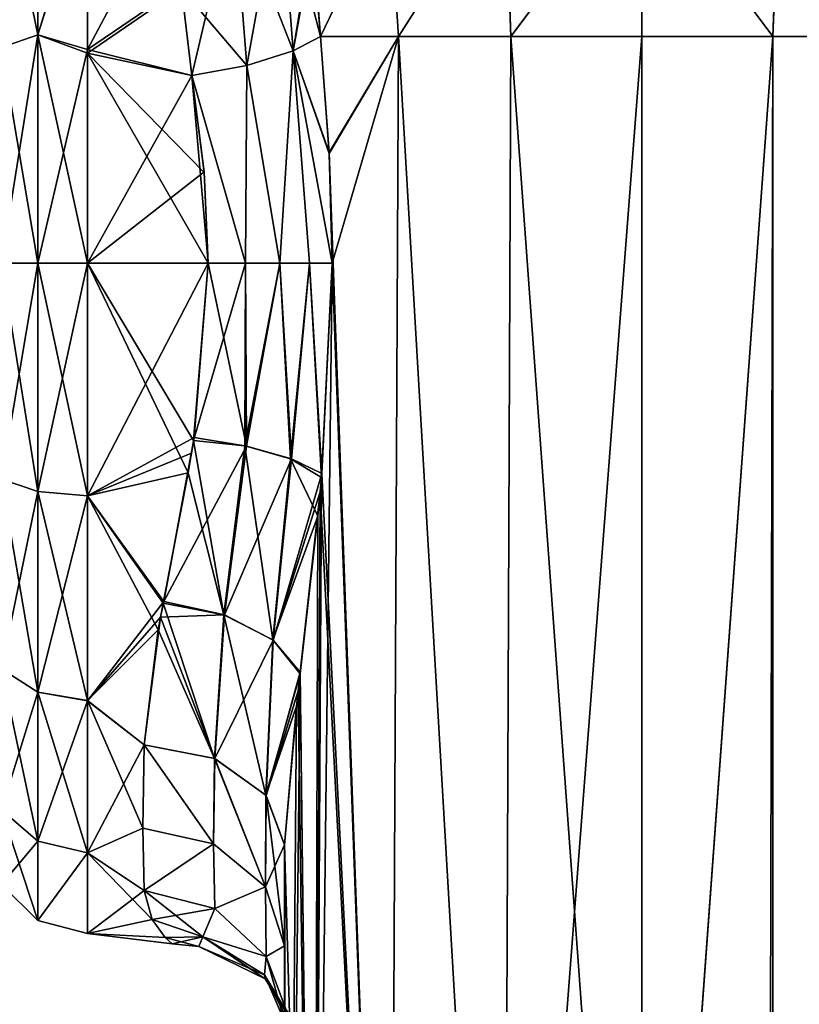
# Model space of a CAD drawing. Extents: x -23 to 470, y -2000 to 0.
# Tile 159 of 172: x 415 to 443, y -54 to -19. Entities that reach past the tile are written whole.
import ezdxf

# ---------------------------------------------------------------- set-up
doc = ezdxf.new("R2010")
doc.units = 0
doc.header["$LTSCALE"] = 64.024212
for name, color, linetype in [('610', 7, 'CONTINUOUS'), ('616', 7, 'CONTINUOUS'), ('617', 7, 'CONTINUOUS'), ('619', 7, 'CONTINUOUS'), ('620', 7, 'CONTINUOUS'), ('623', 7, 'CONTINUOUS'), ('624', 7, 'CONTINUOUS'), ('627', 7, 'CONTINUOUS'), ('628', 7, 'CONTINUOUS'), ('629', 7, 'CONTINUOUS'), ('630', 7, 'CONTINUOUS'), ('648', 7, 'CONTINUOUS'), ('649', 7, 'CONTINUOUS'), ('650', 7, 'CONTINUOUS'), ('651', 7, 'CONTINUOUS'), ('652', 7, 'CONTINUOUS'), ('653', 7, 'CONTINUOUS'), ('654', 7, 'CONTINUOUS')]:
    doc.layers.add(name, color=color, linetype=linetype)

msp = doc.modelspace()

# ---------------------------------------------------------------- linework, layer by layer
at = {"layer": '610', "linetype": 'CONTINUOUS'}
for points in [[(424.45, -48.511, 53.501), (424.45, -52.064, 49.184), (424.45, -65.189, 52.387), (424.45, -48.511, 53.501)], [(424.45, -71.85, 53.5), (424.45, -48.511, 53.501), (424.45, -65.189, 52.387), (424.45, -71.85, 53.5)], [(424.45, -52.064, 16.816), (424.45, -48.512, 12.5), (424.45, -59.28, 16.808), (424.45, -52.064, 16.816)], [(424.45, -59.28, 16.808), (424.45, -48.512, 12.5), (424.45, -65.2, 13.61), (424.45, -59.28, 16.808)], [(424.45, -65.2, 13.61), (424.45, -48.512, 12.5), (424.45, -71.85, 12.5), (424.45, -65.2, 13.61)], [(424.45, -54.723, 21.735), (424.45, -52.064, 16.816), (424.45, -59.28, 16.808), (424.45, -54.723, 21.735)], [(424.45, -52.064, 49.184), (424.45, -54.723, 44.265), (424.45, -59.277, 49.19), (424.45, -52.064, 49.184)], [(424.45, -65.189, 52.387), (424.45, -52.064, 49.184), (424.45, -59.277, 49.19), (424.45, -65.189, 52.387)]]:
    msp.add_3dface(points, dxfattribs=at)
at = {"layer": '616', "linetype": 'CONTINUOUS'}
for points in [[(425.714, -20, 7.232), (428.464, -20, 3.415), (426.022, -24.125, 6.615), (425.714, -20, 7.232)], [(426.022, -24.125, 6.615), (428.464, -20, 3.415), (426.124, -28, 6.429), (426.022, -24.125, 6.615)], [(428.464, -20, 3.415), (428.161, -83.45, 3.712), (426.124, -28, 6.429), (428.464, -20, 3.415)], [(432.176, -83.45, 0.989), (428.161, -83.45, 3.712), (428.464, -20, 3.415), (432.176, -83.45, 0.989)], [(432.43, -20, 0.885), (432.176, -83.45, 0.989), (428.464, -20, 3.415), (432.43, -20, 0.885)], [(437.05, -83.45), (432.176, -83.45, 0.989), (437.05, -20), (437.05, -83.45)], [(437.05, -20), (432.176, -83.45, 0.989), (432.43, -20, 0.885), (437.05, -20)], [(441.742, -1916.55, 0.955), (437.05, -1916.55), (441.67, -20, 0.885), (441.742, -1916.55, 0.955)], [(437.05, -1916.55), (437.05, -83.45), (441.67, -20, 0.885), (437.05, -1916.55)], [(441.67, -20, 0.885), (437.05, -83.45), (437.05, -20), (441.67, -20, 0.885)], [(445.636, -20, 3.415), (441.742, -1916.55, 0.955), (441.67, -20, 0.885), (445.636, -20, 3.415)], [(445.795, -1916.55, 3.667), (441.742, -1916.55, 0.955), (445.636, -20, 3.415), (445.795, -1916.55, 3.667)], [(428.161, -83.45, 3.712), (425.487, -83.45, 7.752), (426.124, -28, 6.429), (428.161, -83.45, 3.712)], [(426.124, -28, 6.429), (425.487, -83.45, 7.752), (425.755, -35.552, 7.144), (426.124, -28, 6.429)], [(425.755, -35.552, 7.144), (425.487, -83.45, 7.752), (425.624, -36.92, 7.431), (425.755, -35.552, 7.144)], [(425.624, -36.92, 7.431), (425.487, -83.45, 7.752), (424.995, -42.481, 9.195), (425.624, -36.92, 7.431)], [(425.487, -83.45, 7.752), (424.55, -83.45, 12.5), (424.995, -42.481, 9.195), (425.487, -83.45, 7.752)], [(424.995, -42.481, 9.195), (424.55, -83.45, 12.5), (424.87, -43.617, 9.689), (424.995, -42.481, 9.195)], [(424.55, -83.45, 12.5), (424.45, -48.512, 12.5), (424.87, -43.617, 9.689), (424.55, -83.45, 12.5)], [(424.45, -71.85, 12.5), (424.45, -48.512, 12.5), (424.55, -83.45, 12.5), (424.45, -71.85, 12.5)]]:
    msp.add_3dface(points, dxfattribs=at)
at = {"layer": '617', "linetype": 'CONTINUOUS'}
for points in [[(432.43, -20, 0.885), (432.228, -14.119, 1.899), (437.065, -13.82, 0.979), (432.43, -20, 0.885)], [(437.05, -20), (432.43, -20, 0.885), (437.065, -13.82, 0.979), (437.05, -20)], [(441.67, -20, 0.885), (437.05, -20), (437.065, -13.82, 0.979), (441.67, -20, 0.885)], [(441.67, -20, 0.885), (437.065, -13.82, 0.979), (441.9, -14.122, 1.91), (441.67, -20, 0.885)], [(428.464, -20, 3.415), (428.142, -14.972, 4.527), (432.228, -14.119, 1.899), (428.464, -20, 3.415)], [(432.43, -20, 0.885), (428.464, -20, 3.415), (432.228, -14.119, 1.899), (432.43, -20, 0.885)], [(445.636, -20, 3.415), (441.67, -20, 0.885), (441.9, -14.122, 1.91), (445.636, -20, 3.415)], [(445.636, -20, 3.415), (441.9, -14.122, 1.91), (445.979, -14.979, 4.548), (445.636, -20, 3.415)], [(428.142, -14.972, 4.527), (425.714, -20, 7.232), (425.453, -16.791, 8.266), (428.142, -14.972, 4.527)], [(428.464, -20, 3.415), (425.714, -20, 7.232), (428.142, -14.972, 4.527), (428.464, -20, 3.415)]]:
    msp.add_3dface(points, dxfattribs=at)
at = {"layer": '619', "linetype": 'CONTINUOUS'}
for points in [[(432.216, -14.129, 64.099), (432.429, -20, 65.115), (437.048, -13.828, 65.024), (432.216, -14.129, 64.099)], [(432.429, -20, 65.115), (437.049, -20, 66), (437.048, -13.828, 65.024), (432.429, -20, 65.115)], [(437.049, -20, 66), (441.669, -20, 65.115), (437.048, -13.828, 65.024), (437.049, -20, 66)], [(437.048, -13.828, 65.024), (441.669, -20, 65.115), (441.881, -14.128, 64.1), (437.048, -13.828, 65.024)], [(428.135, -14.982, 61.468), (428.464, -20, 62.584), (432.216, -14.129, 64.099), (428.135, -14.982, 61.468)], [(428.464, -20, 62.584), (432.429, -20, 65.115), (432.216, -14.129, 64.099), (428.464, -20, 62.584)], [(441.669, -20, 65.115), (445.635, -20, 62.586), (441.881, -14.128, 64.1), (441.669, -20, 65.115)], [(441.881, -14.128, 64.1), (445.635, -20, 62.586), (445.962, -14.981, 61.471), (441.881, -14.128, 64.1)], [(425.43, -16.316, 57.532), (425.714, -20, 58.768), (428.135, -14.982, 61.468), (425.43, -16.316, 57.532)], [(425.714, -20, 58.768), (428.464, -20, 62.584), (428.135, -14.982, 61.468), (425.714, -20, 58.768)], [(425.447, -16.673, 57.686), (425.714, -20, 58.768), (425.43, -16.316, 57.532), (425.447, -16.673, 57.686)]]:
    msp.add_3dface(points, dxfattribs=at)
at = {"layer": '620', "linetype": 'CONTINUOUS'}
for points in [[(425.714, -20, 58.768), (426.021, -24.097, 59.382), (428.464, -20, 62.584), (425.714, -20, 58.768)], [(426.021, -24.097, 59.382), (428.162, -83.45, 62.29), (428.464, -20, 62.584), (426.021, -24.097, 59.382)], [(428.162, -83.45, 62.29), (432.175, -83.45, 65.01), (428.464, -20, 62.584), (428.162, -83.45, 62.29)], [(428.464, -20, 62.584), (432.175, -83.45, 65.01), (432.429, -20, 65.115), (428.464, -20, 62.584)], [(432.175, -83.45, 65.01), (437.05, -83.45, 66), (432.429, -20, 65.115), (432.175, -83.45, 65.01)], [(432.429, -20, 65.115), (437.05, -83.45, 66), (437.049, -20, 66), (432.429, -20, 65.115)], [(437.049, -20, 66), (437.05, -83.45, 66), (441.669, -20, 65.115), (437.049, -20, 66)], [(437.05, -83.45, 66), (441.742, -1916.55, 65.045), (441.669, -20, 65.115), (437.05, -83.45, 66)], [(441.669, -20, 65.115), (441.742, -1916.55, 65.045), (445.635, -20, 62.586), (441.669, -20, 65.115)], [(441.742, -1916.55, 65.045), (445.795, -1916.55, 62.333), (445.635, -20, 62.586), (441.742, -1916.55, 65.045)], [(426.124, -28, 59.571), (428.162, -83.45, 62.29), (426.021, -24.097, 59.382), (426.124, -28, 59.571)], [(425.769, -35.419, 58.884), (428.162, -83.45, 62.29), (426.124, -28, 59.571), (425.769, -35.419, 58.884)], [(425.708, -36.064, 58.755), (428.162, -83.45, 62.29), (425.769, -35.419, 58.884), (425.708, -36.064, 58.755)], [(425.003, -42.414, 56.833), (425.487, -83.45, 58.248), (425.708, -36.064, 58.755), (425.003, -42.414, 56.833)], [(425.487, -83.45, 58.248), (428.162, -83.45, 62.29), (425.708, -36.064, 58.755), (425.487, -83.45, 58.248)], [(424.928, -43.076, 56.552), (425.487, -83.45, 58.248), (425.003, -42.414, 56.833), (424.928, -43.076, 56.552)], [(424.45, -48.511, 53.501), (425.487, -83.45, 58.248), (424.928, -43.076, 56.552), (424.45, -48.511, 53.501)], [(424.45, -48.511, 53.501), (424.45, -71.85, 53.5), (425.487, -83.45, 58.248), (424.45, -48.511, 53.501)]]:
    msp.add_3dface(points, dxfattribs=at)
at = {"layer": '623', "linetype": 'CONTINUOUS'}
for points in [[(417.5, -20.463, 55.786), (420.714, -14.419, 52.788), (417.5, -14.241, 52.665), (417.5, -20.463, 55.786)], [(417.5, -20.595, 10.171), (417.5, -14.393, 13.23), (420.814, -18.316, 11.04), (417.5, -20.595, 10.171)], [(420.806, -18.205, 54.91), (420.714, -14.419, 52.788), (417.5, -20.463, 55.786), (420.806, -18.205, 54.91)], [(421.18, -21.379, 56.069), (420.806, -18.205, 54.91), (417.5, -20.463, 55.786), (421.18, -21.379, 56.069)], [(421.18, -21.379, 9.931), (417.5, -20.595, 10.171), (420.814, -18.316, 11.04), (421.18, -21.379, 9.931)], [(417.5, -28, 57), (421.18, -21.379, 56.069), (417.5, -20.463, 55.786), (417.5, -28, 57)], [(417.5, -28, 9), (417.5, -20.595, 10.171), (421.753, -28, 9), (417.5, -28, 9)], [(421.753, -28, 9), (417.5, -20.595, 10.171), (421.611, -24.8, 9.214), (421.753, -28, 9)], [(421.611, -24.8, 9.214), (417.5, -20.595, 10.171), (421.18, -21.379, 9.931), (421.611, -24.8, 9.214)], [(421.61, -24.783, 56.783), (421.18, -21.379, 56.069), (417.5, -28, 57), (421.61, -24.783, 56.783)], [(421.753, -28, 57), (421.61, -24.783, 56.783), (417.5, -28, 57), (421.753, -28, 57)]]:
    msp.add_3dface(points, dxfattribs=at)
at = {"layer": '624', "linetype": 'CONTINUOUS'}
for points in [[(421.753, -28, 57), (417.5, -28, 57), (417.5, -36.199, 55.556), (421.753, -28, 57)], [(421.753, -28, 57), (417.5, -36.199, 55.556), (421.259, -34.147, 56.199), (421.753, -28, 57)], [(417.5, -28, 9), (421.753, -28, 9), (421.237, -34.251, 9.828), (417.5, -28, 9)], [(421.054, -35.385, 10.165), (417.5, -28, 9), (421.237, -34.251, 9.828), (421.054, -35.385, 10.165)], [(417.5, -28, 9), (421.054, -35.385, 10.165), (417.5, -36.198, 10.444), (417.5, -28, 9)], [(421.259, -34.147, 56.199), (417.5, -36.199, 55.556), (421.171, -34.696, 56.047), (421.259, -34.147, 56.199)], [(421.171, -34.696, 56.047), (417.5, -36.199, 55.556), (420.189, -39.931, 53.825), (421.171, -34.696, 56.047)], [(421.054, -35.385, 10.165), (420.174, -39.984, 12.206), (417.5, -36.198, 10.444), (421.054, -35.385, 10.165)], [(420.174, -39.984, 12.206), (419.998, -40.926, 12.778), (417.5, -36.198, 10.444), (420.174, -39.984, 12.206)], [(417.5, -36.198, 10.444), (419.998, -40.926, 12.778), (417.5, -43.423, 14.612), (417.5, -36.198, 10.444)], [(417.5, -36.199, 55.556), (417.5, -43.427, 51.385), (420.189, -39.931, 53.825), (417.5, -36.199, 55.556)], [(420.189, -39.931, 53.825), (417.5, -43.427, 51.385), (420.08, -40.485, 53.497), (420.189, -39.931, 53.825)], [(420.08, -40.485, 53.497), (417.5, -43.427, 51.385), (419.5, -44.976, 49.966), (420.08, -40.485, 53.497)], [(419.998, -40.926, 12.778), (419.5, -44.976, 16.034), (417.5, -43.423, 14.612), (419.998, -40.926, 12.778)], [(417.5, -43.423, 14.612), (419.5, -44.976, 16.034), (419.45, -47.915, 19.607), (417.5, -43.423, 14.612)], [(417.5, -48.79, 21.009), (417.5, -43.423, 14.612), (419.45, -47.915, 19.607), (417.5, -48.79, 21.009)], [(417.5, -43.427, 51.385), (417.5, -48.791, 44.989), (419.5, -44.976, 49.966), (417.5, -43.427, 51.385)], [(419.5, -44.976, 49.966), (417.5, -48.791, 44.989), (419.45, -47.915, 46.393), (419.5, -44.976, 49.966)], [(419.5, -50.115, 23.677), (417.5, -48.79, 21.009), (419.45, -47.915, 19.607), (419.5, -50.115, 23.677)], [(419.45, -47.915, 46.393), (417.5, -48.791, 44.989), (419.5, -50.115, 42.323), (419.45, -47.915, 46.393)], [(417.5, -51.636, 28.839), (417.5, -48.79, 21.009), (419.78, -51.134, 26.611), (417.5, -51.636, 28.839)], [(419.78, -51.134, 26.611), (417.5, -48.79, 21.009), (419.5, -50.115, 23.677), (419.78, -51.134, 26.611)], [(417.5, -48.791, 44.989), (417.5, -51.637, 37.161), (419.5, -50.115, 42.323), (417.5, -48.791, 44.989)], [(419.5, -50.115, 42.323), (417.5, -51.637, 37.161), (419.781, -51.135, 39.385), (419.5, -50.115, 42.323)], [(420.239, -51.775, 29.721), (417.5, -51.636, 28.839), (419.78, -51.134, 26.611), (420.239, -51.775, 29.721)], [(419.781, -51.135, 39.385), (417.5, -51.637, 37.161), (420.236, -51.772, 36.302), (419.781, -51.135, 39.385)], [(417.5, -51.637, 37.161), (417.5, -51.636, 28.839), (420.236, -51.772, 36.302), (417.5, -51.637, 37.161)], [(420.236, -51.772, 36.302), (417.5, -51.636, 28.839), (420.486, -52, 33.02), (420.236, -51.772, 36.302)], [(420.486, -52, 33.02), (417.5, -51.636, 28.839), (420.239, -51.775, 29.721), (420.486, -52, 33.02)]]:
    msp.add_3dface(points, dxfattribs=at)
at = {"layer": '627', "linetype": 'CONTINUOUS'}
for points in [[(415.75, -19.952, 10.888), (414.468, -13.699, 15.957), (415.75, -12.875, 14.974), (415.75, -19.952, 10.888)], [(414.468, -13.699, 50.043), (414.468, -20.391, 53.907), (415.75, -12.875, 51.026), (414.468, -13.699, 50.043)], [(415.75, -12.875, 51.026), (414.468, -20.391, 53.907), (415.75, -19.952, 55.112), (415.75, -12.875, 51.026)], [(417.5, -14.241, 52.665), (415.75, -12.875, 51.026), (415.75, -19.952, 55.112), (417.5, -14.241, 52.665)], [(417.5, -14.393, 13.23), (415.75, -19.952, 10.888), (415.75, -12.875, 14.974), (417.5, -14.393, 13.23)], [(414.468, -20.391, 12.093), (414.468, -13.699, 15.957), (415.75, -19.952, 10.888), (414.468, -20.391, 12.093)], [(417.5, -20.463, 55.786), (417.5, -14.241, 52.665), (415.75, -19.952, 55.112), (417.5, -20.463, 55.786)], [(417.5, -14.393, 13.23), (417.5, -20.595, 10.171), (415.75, -19.952, 10.888), (417.5, -14.393, 13.23)], [(414.468, -28, 55.248), (415.75, -28, 56.531), (415.75, -19.952, 55.112), (414.468, -28, 55.248)], [(414.468, -20.391, 53.907), (414.468, -28, 55.248), (415.75, -19.952, 55.112), (414.468, -20.391, 53.907)], [(415.75, -28, 9.469), (414.468, -20.391, 12.093), (415.75, -19.952, 10.888), (415.75, -28, 9.469)], [(415.75, -28, 56.531), (417.5, -20.463, 55.786), (415.75, -19.952, 55.112), (415.75, -28, 56.531)], [(417.5, -20.595, 10.171), (417.5, -28, 9), (415.75, -19.952, 10.888), (417.5, -20.595, 10.171)], [(417.5, -28, 9), (415.75, -28, 9.469), (415.75, -19.952, 10.888), (417.5, -28, 9)], [(415.75, -28, 9.469), (414.468, -28, 10.752), (414.468, -20.391, 12.093), (415.75, -28, 9.469)], [(417.5, -28, 57), (417.5, -20.463, 55.786), (415.75, -28, 56.531), (417.5, -28, 57)]]:
    msp.add_3dface(points, dxfattribs=at)
at = {"layer": '628', "linetype": 'CONTINUOUS'}
for points in [[(414.468, -28, 55.248), (414.468, -35.609, 53.907), (415.75, -28, 56.531), (414.468, -28, 55.248)], [(415.75, -28, 56.531), (414.468, -35.609, 53.907), (415.75, -36.048, 55.112), (415.75, -28, 56.531)], [(414.468, -35.609, 12.093), (414.468, -28, 10.752), (415.75, -36.048, 10.888), (414.468, -35.609, 12.093)], [(415.75, -36.048, 10.888), (414.468, -28, 10.752), (415.75, -28, 9.469), (415.75, -36.048, 10.888)], [(417.5, -36.199, 55.556), (417.5, -28, 57), (415.75, -36.048, 55.112), (417.5, -36.199, 55.556)], [(417.5, -28, 57), (415.75, -28, 56.531), (415.75, -36.048, 55.112), (417.5, -28, 57)], [(417.5, -28, 9), (417.5, -36.198, 10.444), (415.75, -28, 9.469), (417.5, -28, 9)], [(417.5, -36.198, 10.444), (415.75, -36.048, 10.888), (415.75, -28, 9.469), (417.5, -36.198, 10.444)], [(414.468, -35.609, 53.907), (414.468, -42.301, 50.043), (415.75, -36.048, 55.112), (414.468, -35.609, 53.907)], [(414.468, -42.301, 15.957), (414.468, -35.609, 12.093), (415.75, -43.125, 14.974), (414.468, -42.301, 15.957)], [(415.75, -43.125, 14.974), (414.468, -35.609, 12.093), (415.75, -36.048, 10.888), (415.75, -43.125, 14.974)], [(415.75, -36.048, 55.112), (414.468, -42.301, 50.043), (415.75, -43.125, 51.026), (415.75, -36.048, 55.112)], [(417.5, -36.198, 10.444), (417.5, -43.423, 14.612), (415.75, -36.048, 10.888), (417.5, -36.198, 10.444)], [(417.5, -43.423, 14.612), (415.75, -43.125, 14.974), (415.75, -36.048, 10.888), (417.5, -43.423, 14.612)], [(417.5, -36.199, 55.556), (415.75, -36.048, 55.112), (415.75, -43.125, 51.026), (417.5, -36.199, 55.556)], [(417.5, -43.427, 51.385), (417.5, -36.199, 55.556), (415.75, -43.125, 51.026), (417.5, -43.427, 51.385)], [(414.468, -42.301, 50.043), (414.468, -47.268, 44.124), (415.75, -43.125, 51.026), (414.468, -42.301, 50.043)], [(414.468, -47.268, 21.876), (414.468, -42.301, 15.957), (415.75, -48.378, 21.234), (414.468, -47.268, 21.876)], [(415.75, -48.378, 21.234), (414.468, -42.301, 15.957), (415.75, -43.125, 14.974), (415.75, -48.378, 21.234)], [(415.75, -43.125, 51.026), (414.468, -47.268, 44.124), (415.75, -48.378, 44.766), (415.75, -43.125, 51.026)], [(417.5, -43.423, 14.612), (417.5, -48.79, 21.009), (415.75, -43.125, 14.974), (417.5, -43.423, 14.612)], [(417.5, -48.79, 21.009), (415.75, -48.378, 21.234), (415.75, -43.125, 14.974), (417.5, -48.79, 21.009)], [(417.5, -43.427, 51.385), (415.75, -43.125, 51.026), (415.75, -48.378, 44.766), (417.5, -43.427, 51.385)], [(417.5, -48.791, 44.989), (417.5, -43.427, 51.385), (415.75, -48.378, 44.766), (417.5, -48.791, 44.989)], [(414.468, -47.268, 44.124), (414.468, -49.91, 36.863), (415.75, -48.378, 44.766), (414.468, -47.268, 44.124)], [(414.468, -49.91, 29.137), (414.468, -47.268, 21.876), (415.75, -51.174, 28.914), (414.468, -49.91, 29.137)], [(415.75, -51.174, 28.914), (414.468, -47.268, 21.876), (415.75, -48.378, 21.234), (415.75, -51.174, 28.914)], [(415.75, -48.378, 44.766), (414.468, -49.91, 36.863), (415.75, -51.174, 37.086), (415.75, -48.378, 44.766)], [(417.5, -48.79, 21.009), (415.75, -51.174, 28.914), (415.75, -48.378, 21.234), (417.5, -48.79, 21.009)], [(417.5, -48.791, 44.989), (415.75, -48.378, 44.766), (415.75, -51.174, 37.086), (417.5, -48.791, 44.989)], [(417.5, -48.79, 21.009), (417.5, -51.636, 28.839), (415.75, -51.174, 28.914), (417.5, -48.79, 21.009)], [(417.5, -51.637, 37.161), (417.5, -48.791, 44.989), (415.75, -51.174, 37.086), (417.5, -51.637, 37.161)], [(414.468, -49.91, 36.863), (414.468, -49.91, 29.137), (415.75, -51.174, 37.086), (414.468, -49.91, 36.863)], [(415.75, -51.174, 37.086), (414.468, -49.91, 29.137), (415.75, -51.174, 28.914), (415.75, -51.174, 37.086)], [(417.5, -51.636, 28.839), (417.5, -51.637, 37.161), (415.75, -51.174, 28.914), (417.5, -51.636, 28.839)], [(417.5, -51.637, 37.161), (415.75, -51.174, 37.086), (415.75, -51.174, 28.914), (417.5, -51.637, 37.161)]]:
    msp.add_3dface(points, dxfattribs=at)
at = {"layer": '629', "linetype": 'CONTINUOUS'}
for points in [[(419.5, -44.976, 49.966), (419.45, -47.915, 46.393), (421.95, -48.471, 46.767), (419.5, -44.976, 49.966)], [(419.5, -44.976, 49.966), (421.95, -48.471, 46.767), (421.995, -45.468, 50.458), (419.5, -44.976, 49.966)], [(421.95, -48.471, 46.767), (423.78, -49.99, 47.788), (421.995, -45.468, 50.458), (421.95, -48.471, 46.767)], [(421.995, -45.468, 50.458), (423.78, -49.99, 47.788), (423.796, -46.764, 51.753), (421.995, -45.468, 50.458)], [(423.78, -49.99, 47.788), (424.45, -52.064, 49.184), (423.796, -46.764, 51.753), (423.78, -49.99, 47.788)], [(424.45, -52.064, 49.184), (424.45, -48.511, 53.501), (423.796, -46.764, 51.753), (424.45, -52.064, 49.184)], [(419.45, -47.915, 46.393), (419.5, -50.115, 42.323), (421.95, -48.471, 46.767), (419.45, -47.915, 46.393)], [(419.5, -50.115, 42.323), (421.994, -50.756, 42.593), (421.95, -48.471, 46.767), (419.5, -50.115, 42.323)], [(421.95, -48.471, 46.767), (421.994, -50.756, 42.593), (423.78, -49.99, 47.788), (421.95, -48.471, 46.767)], [(421.994, -50.756, 42.593), (423.797, -52.446, 43.305), (423.78, -49.99, 47.788), (421.994, -50.756, 42.593)], [(423.797, -52.446, 43.305), (424.45, -52.064, 49.184), (423.78, -49.99, 47.788), (423.797, -52.446, 43.305)], [(424.45, -54.723, 44.265), (424.45, -52.064, 49.184), (423.797, -52.446, 43.305), (424.45, -54.723, 44.265)]]:
    msp.add_3dface(points, dxfattribs=at)
at = {"layer": '630', "linetype": 'CONTINUOUS'}
for points in [[(419.45, -47.915, 19.607), (419.5, -44.976, 16.034), (421.95, -48.471, 19.233), (419.45, -47.915, 19.607)], [(419.5, -44.976, 16.034), (421.978, -45.461, 15.549), (421.95, -48.471, 19.233), (419.5, -44.976, 16.034)], [(421.95, -48.471, 19.233), (421.978, -45.461, 15.549), (423.78, -49.99, 18.212), (421.95, -48.471, 19.233)], [(421.978, -45.461, 15.549), (423.788, -46.754, 14.257), (423.78, -49.99, 18.212), (421.978, -45.461, 15.549)], [(423.788, -46.754, 14.257), (424.45, -48.512, 12.5), (423.78, -49.99, 18.212), (423.788, -46.754, 14.257)], [(419.5, -50.115, 23.677), (419.45, -47.915, 19.607), (421.95, -48.471, 19.233), (419.5, -50.115, 23.677)], [(419.5, -50.115, 23.677), (421.95, -48.471, 19.233), (421.994, -50.756, 23.407), (419.5, -50.115, 23.677)], [(421.95, -48.471, 19.233), (423.78, -49.99, 18.212), (421.994, -50.756, 23.407), (421.95, -48.471, 19.233)], [(424.45, -48.512, 12.5), (424.45, -52.064, 16.816), (423.78, -49.99, 18.212), (424.45, -48.512, 12.5)], [(421.994, -50.756, 23.407), (423.78, -49.99, 18.212), (423.797, -52.446, 22.694), (421.994, -50.756, 23.407)], [(423.78, -49.99, 18.212), (424.45, -52.064, 16.816), (423.797, -52.446, 22.694), (423.78, -49.99, 18.212)], [(424.45, -52.064, 16.816), (424.45, -54.723, 21.735), (423.797, -52.446, 22.694), (424.45, -52.064, 16.816)]]:
    msp.add_3dface(points, dxfattribs=at)
at = {"layer": '648', "linetype": 'CONTINUOUS'}
for points in [[(423.119, -21.03, 56.383), (424.301, -14.528, 54.689), (422.654, -15.124, 53.724), (423.119, -21.03, 56.383)], [(423.119, -21.03, 56.383), (424.753, -20.516, 57.415), (424.301, -14.528, 54.689), (423.119, -21.03, 56.383)], [(424.753, -20.516, 57.415), (425.43, -16.316, 57.532), (424.301, -14.528, 54.689), (424.753, -20.516, 57.415)], [(420.806, -18.205, 54.91), (421.18, -21.379, 56.069), (422.654, -15.124, 53.724), (420.806, -18.205, 54.91)], [(421.18, -21.379, 56.069), (423.119, -21.03, 56.383), (422.654, -15.124, 53.724), (421.18, -21.379, 56.069)], [(425.447, -16.673, 57.686), (425.43, -16.316, 57.532), (424.753, -20.516, 57.415), (425.447, -16.673, 57.686)], [(425.714, -20, 58.768), (425.447, -16.673, 57.686), (424.753, -20.516, 57.415), (425.714, -20, 58.768)]]:
    msp.add_3dface(points, dxfattribs=at)
at = {"layer": '649', "linetype": 'CONTINUOUS'}
for points in [[(426.021, -24.097, 59.382), (425.714, -20, 58.768), (424.753, -20.516, 57.415), (426.021, -24.097, 59.382)], [(423.119, -21.03, 56.383), (424.288, -28, 57.691), (424.753, -20.516, 57.415), (423.119, -21.03, 56.383)], [(424.288, -28, 57.691), (425.331, -28, 58.509), (424.753, -20.516, 57.415), (424.288, -28, 57.691)], [(426.124, -28, 59.571), (426.021, -24.097, 59.382), (424.753, -20.516, 57.415), (426.124, -28, 59.571)], [(425.331, -28, 58.509), (426.124, -28, 59.571), (424.753, -20.516, 57.415), (425.331, -28, 58.509)], [(421.18, -21.379, 56.069), (423.067, -28, 57.176), (423.119, -21.03, 56.383), (421.18, -21.379, 56.069)], [(423.067, -28, 57.176), (424.288, -28, 57.691), (423.119, -21.03, 56.383), (423.067, -28, 57.176)], [(421.18, -21.379, 56.069), (421.61, -24.783, 56.783), (421.753, -28, 57), (421.18, -21.379, 56.069)], [(421.18, -21.379, 56.069), (421.753, -28, 57), (423.067, -28, 57.176), (421.18, -21.379, 56.069)]]:
    msp.add_3dface(points, dxfattribs=at)
at = {"layer": '650', "linetype": 'CONTINUOUS'}
for points in [[(421.753, -28, 57), (421.259, -34.147, 56.199), (423.107, -34.446, 56.494), (421.753, -28, 57)], [(421.753, -28, 57), (423.107, -34.446, 56.494), (423.067, -28, 57.176), (421.753, -28, 57)], [(423.067, -28, 57.176), (423.107, -34.446, 56.494), (424.288, -28, 57.691), (423.067, -28, 57.176)], [(423.107, -34.446, 56.494), (424.691, -34.896, 57.442), (424.288, -28, 57.691), (423.107, -34.446, 56.494)], [(424.288, -28, 57.691), (424.691, -34.896, 57.442), (425.331, -28, 58.509), (424.288, -28, 57.691)], [(424.691, -34.896, 57.442), (425.769, -35.419, 58.884), (425.331, -28, 58.509), (424.691, -34.896, 57.442)], [(425.769, -35.419, 58.884), (426.124, -28, 59.571), (425.331, -28, 58.509), (425.769, -35.419, 58.884)], [(421.259, -34.147, 56.199), (421.171, -34.696, 56.047), (420.189, -39.931, 53.825), (421.259, -34.147, 56.199)], [(421.259, -34.147, 56.199), (420.189, -39.931, 53.825), (423.107, -34.446, 56.494), (421.259, -34.147, 56.199)], [(420.189, -39.931, 53.825), (422.33, -40.398, 54.123), (423.107, -34.446, 56.494), (420.189, -39.931, 53.825)], [(423.107, -34.446, 56.494), (422.33, -40.398, 54.123), (424.691, -34.896, 57.442), (423.107, -34.446, 56.494)], [(422.33, -40.398, 54.123), (424.048, -41.285, 55.199), (424.691, -34.896, 57.442), (422.33, -40.398, 54.123)], [(424.048, -41.285, 55.199), (425.769, -35.419, 58.884), (424.691, -34.896, 57.442), (424.048, -41.285, 55.199)], [(425.708, -36.064, 58.755), (425.769, -35.419, 58.884), (424.048, -41.285, 55.199), (425.708, -36.064, 58.755)], [(425.003, -42.414, 56.833), (425.708, -36.064, 58.755), (424.048, -41.285, 55.199), (425.003, -42.414, 56.833)], [(420.189, -39.931, 53.825), (420.08, -40.485, 53.497), (422.33, -40.398, 54.123), (420.189, -39.931, 53.825)], [(420.08, -40.485, 53.497), (419.5, -44.976, 49.966), (421.995, -45.468, 50.458), (420.08, -40.485, 53.497)], [(420.08, -40.485, 53.497), (421.995, -45.468, 50.458), (422.33, -40.398, 54.123), (420.08, -40.485, 53.497)], [(422.33, -40.398, 54.123), (421.995, -45.468, 50.458), (424.048, -41.285, 55.199), (422.33, -40.398, 54.123)], [(421.995, -45.468, 50.458), (423.796, -46.764, 51.753), (424.048, -41.285, 55.199), (421.995, -45.468, 50.458)], [(423.796, -46.764, 51.753), (425.003, -42.414, 56.833), (424.048, -41.285, 55.199), (423.796, -46.764, 51.753)], [(424.928, -43.076, 56.552), (425.003, -42.414, 56.833), (423.796, -46.764, 51.753), (424.928, -43.076, 56.552)], [(424.45, -48.511, 53.501), (424.928, -43.076, 56.552), (423.796, -46.764, 51.753), (424.45, -48.511, 53.501)]]:
    msp.add_3dface(points, dxfattribs=at)
at = {"layer": '651', "linetype": 'CONTINUOUS'}
for points in [[(419.5, -50.115, 42.323), (419.781, -51.135, 39.385), (421.994, -50.756, 42.593), (419.5, -50.115, 42.323)], [(419.78, -51.134, 26.611), (419.5, -50.115, 23.677), (421.569, -51.752, 28.157), (419.78, -51.134, 26.611)], [(419.5, -50.115, 23.677), (421.994, -50.756, 23.407), (421.569, -51.752, 28.157), (419.5, -50.115, 23.677)], [(421.994, -50.756, 42.593), (419.781, -51.135, 39.385), (421.569, -51.752, 37.843), (421.994, -50.756, 42.593)], [(421.994, -50.756, 23.407), (423.797, -52.446, 22.694), (421.569, -51.752, 28.157), (421.994, -50.756, 23.407)], [(423.797, -52.446, 43.305), (421.994, -50.756, 42.593), (421.569, -51.752, 37.843), (423.797, -52.446, 43.305)], [(420.239, -51.775, 29.721), (419.78, -51.134, 26.611), (421.569, -51.752, 28.157), (420.239, -51.775, 29.721)], [(419.781, -51.135, 39.385), (420.236, -51.772, 36.302), (421.569, -51.752, 37.843), (419.781, -51.135, 39.385)], [(420.236, -51.772, 36.302), (420.486, -52, 33.02), (421.569, -51.752, 37.843), (420.236, -51.772, 36.302)], [(420.239, -51.775, 29.721), (421.569, -51.752, 28.157), (421.422, -52.095, 33), (420.239, -51.775, 29.721)], [(420.486, -52, 33.02), (420.239, -51.775, 29.721), (421.422, -52.095, 33), (420.486, -52, 33.02)], [(420.486, -52, 33.02), (421.422, -52.095, 33), (421.569, -51.752, 37.843), (420.486, -52, 33.02)], [(421.569, -51.752, 28.157), (423.766, -53.233, 33), (421.422, -52.095, 33), (421.569, -51.752, 28.157)], [(421.422, -52.095, 33), (423.739, -53.095, 38.381), (421.569, -51.752, 37.843), (421.422, -52.095, 33)], [(423.797, -52.446, 22.694), (423.739, -53.095, 27.619), (421.569, -51.752, 28.157), (423.797, -52.446, 22.694)], [(423.739, -53.095, 27.619), (423.766, -53.233, 33), (421.569, -51.752, 28.157), (423.739, -53.095, 27.619)], [(423.739, -53.095, 38.381), (423.797, -52.446, 43.305), (421.569, -51.752, 37.843), (423.739, -53.095, 38.381)], [(423.766, -53.233, 33), (423.739, -53.095, 38.381), (421.422, -52.095, 33), (423.766, -53.233, 33)], [(423.739, -53.095, 38.381), (424.45, -54.723, 44.265), (423.797, -52.446, 43.305), (423.739, -53.095, 38.381)], [(423.797, -52.446, 22.694), (424.879, -55.335, 26.767), (423.739, -53.095, 27.619), (423.797, -52.446, 22.694)], [(424.45, -54.723, 21.735), (424.879, -55.335, 26.767), (423.797, -52.446, 22.694), (424.45, -54.723, 21.735)], [(424.878, -55.336, 39.245), (424.45, -54.723, 44.265), (423.739, -53.095, 38.381), (424.878, -55.336, 39.245)], [(424.879, -55.335, 26.767), (425.114, -55.379, 29.761), (423.739, -53.095, 27.619), (424.879, -55.335, 26.767)], [(423.739, -53.095, 27.619), (425.114, -55.379, 29.761), (423.766, -53.233, 33), (423.739, -53.095, 27.619)], [(425.112, -55.379, 36.277), (424.878, -55.336, 39.245), (423.739, -53.095, 38.381), (425.112, -55.379, 36.277)], [(423.766, -53.233, 33), (425.112, -55.379, 36.277), (423.739, -53.095, 38.381), (423.766, -53.233, 33)], [(425.114, -55.379, 29.761), (425.219, -55.385, 33.026), (423.766, -53.233, 33), (425.114, -55.379, 29.761)], [(425.219, -55.385, 33.026), (425.112, -55.379, 36.277), (423.766, -53.233, 33), (425.219, -55.385, 33.026)]]:
    msp.add_3dface(points, dxfattribs=at)
at = {"layer": '652', "linetype": 'CONTINUOUS'}
for points in [[(421.237, -34.251, 9.828), (421.753, -28, 9), (423.067, -28, 8.824), (421.237, -34.251, 9.828)], [(421.237, -34.251, 9.828), (423.067, -28, 8.824), (423.055, -34.442, 9.526), (421.237, -34.251, 9.828)], [(423.067, -28, 8.824), (424.288, -28, 8.309), (423.055, -34.442, 9.526), (423.067, -28, 8.824)], [(423.055, -34.442, 9.526), (424.288, -28, 8.309), (424.661, -34.894, 8.588), (423.055, -34.442, 9.526)], [(424.288, -28, 8.309), (425.332, -28, 7.492), (424.661, -34.894, 8.588), (424.288, -28, 8.309)], [(425.332, -28, 7.492), (425.755, -35.552, 7.144), (424.661, -34.894, 8.588), (425.332, -28, 7.492)], [(426.124, -28, 6.429), (425.755, -35.552, 7.144), (425.332, -28, 7.492), (426.124, -28, 6.429)], [(421.054, -35.385, 10.165), (421.237, -34.251, 9.828), (422.309, -40.397, 11.887), (421.054, -35.385, 10.165)], [(422.309, -40.397, 11.887), (421.237, -34.251, 9.828), (423.055, -34.442, 9.526), (422.309, -40.397, 11.887)], [(424.035, -41.283, 10.816), (422.309, -40.397, 11.887), (423.055, -34.442, 9.526), (424.035, -41.283, 10.816)], [(424.035, -41.283, 10.816), (423.055, -34.442, 9.526), (424.661, -34.894, 8.588), (424.035, -41.283, 10.816)], [(425.624, -36.92, 7.431), (424.035, -41.283, 10.816), (424.661, -34.894, 8.588), (425.624, -36.92, 7.431)], [(425.755, -35.552, 7.144), (425.624, -36.92, 7.431), (424.661, -34.894, 8.588), (425.755, -35.552, 7.144)], [(420.174, -39.984, 12.206), (421.054, -35.385, 10.165), (422.309, -40.397, 11.887), (420.174, -39.984, 12.206)], [(425.624, -36.92, 7.431), (424.995, -42.481, 9.195), (424.035, -41.283, 10.816), (425.624, -36.92, 7.431)], [(419.998, -40.926, 12.778), (420.174, -39.984, 12.206), (421.978, -45.461, 15.549), (419.998, -40.926, 12.778)], [(420.174, -39.984, 12.206), (422.309, -40.397, 11.887), (421.978, -45.461, 15.549), (420.174, -39.984, 12.206)], [(421.978, -45.461, 15.549), (422.309, -40.397, 11.887), (423.788, -46.754, 14.257), (421.978, -45.461, 15.549)], [(422.309, -40.397, 11.887), (424.035, -41.283, 10.816), (423.788, -46.754, 14.257), (422.309, -40.397, 11.887)], [(419.5, -44.976, 16.034), (419.998, -40.926, 12.778), (421.978, -45.461, 15.549), (419.5, -44.976, 16.034)], [(424.035, -41.283, 10.816), (424.995, -42.481, 9.195), (423.788, -46.754, 14.257), (424.035, -41.283, 10.816)], [(424.995, -42.481, 9.195), (424.87, -43.617, 9.689), (423.788, -46.754, 14.257), (424.995, -42.481, 9.195)], [(424.87, -43.617, 9.689), (424.45, -48.512, 12.5), (423.788, -46.754, 14.257), (424.87, -43.617, 9.689)]]:
    msp.add_3dface(points, dxfattribs=at)
at = {"layer": '653', "linetype": 'CONTINUOUS'}
for points in [[(425.714, -20, 7.232), (426.022, -24.125, 6.615), (424.753, -20.516, 8.584), (425.714, -20, 7.232)], [(423.12, -21.03, 9.617), (424.753, -20.516, 8.584), (424.288, -28, 8.309), (423.12, -21.03, 9.617)], [(424.288, -28, 8.309), (424.753, -20.516, 8.584), (425.332, -28, 7.492), (424.288, -28, 8.309)], [(426.022, -24.125, 6.615), (426.124, -28, 6.429), (424.753, -20.516, 8.584), (426.022, -24.125, 6.615)], [(424.753, -20.516, 8.584), (426.124, -28, 6.429), (425.332, -28, 7.492), (424.753, -20.516, 8.584)], [(421.18, -21.379, 9.931), (423.12, -21.03, 9.617), (423.067, -28, 8.824), (421.18, -21.379, 9.931)], [(423.067, -28, 8.824), (423.12, -21.03, 9.617), (424.288, -28, 8.309), (423.067, -28, 8.824)], [(421.753, -28, 9), (421.611, -24.8, 9.214), (421.18, -21.379, 9.931), (421.753, -28, 9)], [(421.753, -28, 9), (421.18, -21.379, 9.931), (423.067, -28, 8.824), (421.753, -28, 9)]]:
    msp.add_3dface(points, dxfattribs=at)
at = {"layer": '654', "linetype": 'CONTINUOUS'}
for points in [[(424.301, -14.528, 11.311), (424.753, -20.516, 8.584), (422.654, -15.124, 12.276), (424.301, -14.528, 11.311)], [(425.453, -16.791, 8.266), (425.714, -20, 7.232), (424.301, -14.528, 11.311), (425.453, -16.791, 8.266)], [(424.301, -14.528, 11.311), (425.714, -20, 7.232), (424.753, -20.516, 8.584), (424.301, -14.528, 11.311)], [(420.814, -18.316, 11.04), (422.654, -15.124, 12.276), (423.12, -21.03, 9.617), (420.814, -18.316, 11.04)], [(423.12, -21.03, 9.617), (422.654, -15.124, 12.276), (424.753, -20.516, 8.584), (423.12, -21.03, 9.617)], [(421.18, -21.379, 9.931), (420.814, -18.316, 11.04), (423.12, -21.03, 9.617), (421.18, -21.379, 9.931)]]:
    msp.add_3dface(points, dxfattribs=at)

doc.saveas('drawing.dxf')
